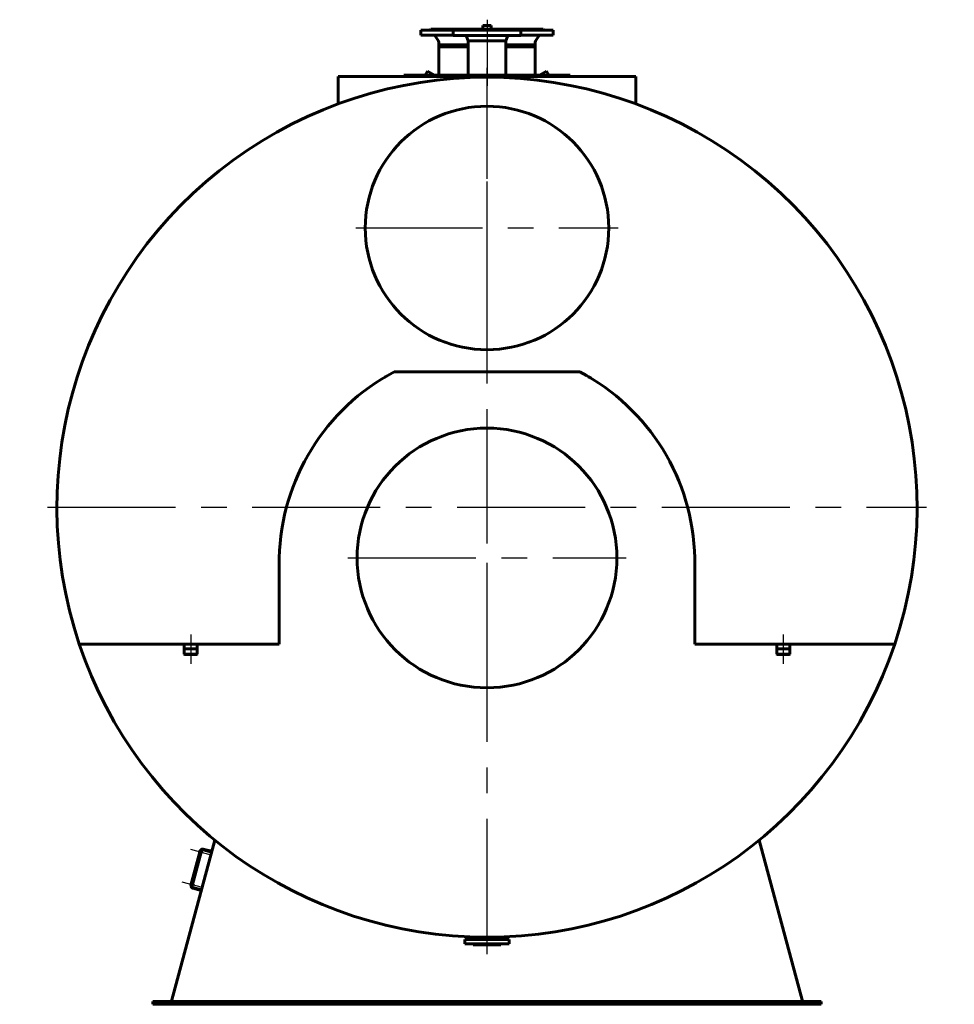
# Model space of a CAD drawing. Header units: millimetres. Extents: x 0 to 6556, y -154 to 841.
# Tile 5 of 6: x 4677 to 4908, y -121 to 122. Entities that reach past the tile are written whole.
import ezdxf

# ---------------------------------------------------------------- set-up
doc = ezdxf.new("R2010")
doc.units = ezdxf.units.MM
for name, pattern in [('CENTER_per12_scale0.984252', [50, 31.25, -6.25, 6.25, -6.25]), ('CENTER_per13_scale0.994613', [50.526316, 31.578947, -6.315789, 6.315789, -6.315789]), ('CENTER_per1_scale0.029528', [1.5, 0.9375, -0.1875, 0.1875, -0.1875]), ('CENTER_per1_scale0.087450', [4.442449, 2.776531, -0.555306, 0.555306, -0.555306]), ('CENTER_per1_scale0.163386', [8.3, 5.1875, -1.0375, 1.0375, -1.0375]), ('CENTER_per1_scale0.334646', [17, 10.625, -2.125, 2.125, -2.125]), ('CENTER_per1_scale0.393701', [20, 12.5, -2.5, 2.5, -2.5]), ('CENTER_per1_scale0.748031', [38, 23.75, -4.75, 4.75, -4.75]), ('CENTER_per3_scale0.970436', [49.298143, 30.811339, -6.162268, 6.162268, -6.162268]), ('CENTER_per3f_scale0.993313', [50.460317, 31.537698, -6.30754, 6.30754, -6.30754])]:
    doc.linetypes.add(name, pattern=pattern)

# ---------------------------------------------------------------- blocks, each defined once
blk = doc.blocks.new('Проекция_11')
at = {"color": 7, "linetype": 'CENTER_per1_scale0.029528', "lineweight": 25}
for p, q in [((0, 122.03), (0, 117.27)), ((0, -108.3), (0, -103.53))]:
    blk.add_line(p, q, dxfattribs=at)
at = {"color": 7, "linetype": 'CENTER_per1_scale0.393701', "lineweight": 25}
blk.add_line((0, 121.83), (0, 115.83), dxfattribs=at)
at = {"color": 7, "linetype": 'Continuous', "lineweight": 60}
for p, q in [((-16.33, 119.43), (-8.33, 119.43)), ((-16.33, 119.43), (-16.33, 118.23)), ((-13.83, 119.7), (-6.27, 119.7)), ((8.33, 119.43), (-8.33, 119.43)), ((-8.33, 119.43), (-8.33, 118.17)), ((-6.37, 119.5), (2.44, 119.5)), ((-6.37, 119.5), (-6.37, 119.43)), ((-6.27, 119.7), (2.4, 119.7)), ((-6.27, 119.7), (-6.27, 119.6)), ((-1, 119.7), (-1, 120.63)), ((-1, 120.63), (1, 120.63)), ((1, 119.7), (1, 120.63)), ((2.4, 119.7), (6.27, 119.7)), ((2.44, 119.5), (6.37, 119.5)), ((6.27, 119.7), (13.83, 119.7)), ((6.27, 119.6), (6.27, 119.7)), ((6.37, 119.43), (6.37, 119.5)), ((8.33, 119.43), (16.33, 119.43)), ((8.33, 118.17), (8.33, 119.43)), ((16.33, 118.23), (16.33, 119.43)), ((-16.33, 118.23), (-8.33, 118.23)), ((-12.6, 117.84), (-11.96, 116.75)), ((8.33, 118.17), (-8.33, 118.17)), ((-5.07, 117.89), (-4.67, 116.86)), ((-4.67, 116.86), (-4.67, 108.37)), ((-4.67, 116.86), (4.67, 116.86)), ((4.67, 116.86), (5.07, 117.89)), ((4.67, 108.37), (4.67, 116.86)), ((8.33, 118.23), (16.33, 118.23)), ((11.96, 116.75), (12.6, 117.84)), ((-11.85, 116.35), (-11.85, 115.8)), ((-11.85, 115.8), (-4.67, 115.8)), ((-11.85, 115.8), (-11.83, 115.79)), ((-4.67, 115.37), (-11.85, 115.37)), ((-11.85, 115.37), (-11.85, 108.37)), ((-11.83, 115.79), (-11.83, 115.37)), ((-4.67, 115.79), (-11.83, 115.79)), ((4.67, 115.8), (11.85, 115.8)), ((11.83, 115.79), (4.67, 115.79)), ((11.85, 115.37), (4.67, 115.37)), ((11.83, 115.79), (11.85, 115.8)), ((11.83, 115.37), (11.83, 115.79)), ((11.85, 115.8), (11.85, 116.35)), ((11.85, 108.37), (11.85, 115.37)), ((-14.68, 109.37), (-15.25, 108.37)), ((-12.95, 108.37), (-14.68, 109.37)), ((14.68, 109.37), (12.95, 108.37)), ((14.68, 109.37), (15.25, 108.37)), ((36.67, 108.03), (-36.67, 108.03)), ((-36.67, 108.03), (-36.67, 101.28)), ((-20.5, 108.37), (-11.17, 108.37)), ((-20.5, 108.37), (-20.5, 108.03)), ((11.17, 108.37), (-11.17, 108.37)), ((-11.17, 108.37), (-11.17, 108.03)), ((11.17, 108.37), (20.5, 108.37)), ((11.17, 108.03), (11.17, 108.37)), ((20.5, 108.03), (20.5, 108.37)), ((36.67, 101.28), (36.67, 108.03)), ((-24.81, 34.17), (-24.8, 34.16)), ((-22.9, 35.23), (22.9, 35.23)), ((-51.2, -31.87), (-51.2, -10.63)), ((51.2, -10.63), (51.2, -31.87)), ((-100.45, -31.87), (-100.31, -31.87)), ((-100.31, -31.87), (-51.2, -31.87)), ((-74.61, -31.87), (-74.61, -33)), ((-71.39, -33), (-74.61, -33)), ((-74.59, -33), (-74.59, -34.33)), ((-71.41, -34.33), (-71.41, -33)), ((-71.39, -33), (-71.39, -31.87)), ((51.2, -31.87), (100.31, -31.87)), ((71.39, -31.87), (71.39, -33)), ((74.61, -33), (71.39, -33)), ((71.41, -33), (71.41, -34.33)), ((74.59, -34.33), (74.59, -33)), ((74.61, -33), (74.61, -31.87)), ((100.31, -31.87), (100.45, -31.87)), ((-74.59, -34.33), (-71.41, -34.33)), ((-74.59, -34.33), (-74.53, -34.4)), ((-71.47, -34.4), (-74.53, -34.4)), ((-71.47, -34.4), (-71.41, -34.33)), ((71.41, -34.33), (74.59, -34.33)), ((71.41, -34.33), (71.47, -34.4)), ((74.53, -34.4), (71.47, -34.4)), ((74.53, -34.4), (74.59, -34.33)), ((-77.73, -119.82), (-67.1, -80.15)), ((-69.91, -82.38), (-67.85, -82.93)), ((67.1, -80.15), (77.73, -119.82)), ((-70.71, -82.79), (-72.99, -91.29)), ((-72.68, -91.44), (-70.37, -82.81)), ((-70.79, -82.86), (-70.88, -83.2)), ((-70.85, -83.25), (-70.83, -83.25)), ((-70.72, -82.83), (-70.74, -82.83)), ((-70.58, -82.82), (-70.71, -82.79)), ((-70.58, -82.82), (-70.56, -82.76)), ((-70.48, -83.23), (-70.29, -83.28)), ((-70.23, -83.08), (-70.43, -83.03)), ((-70.29, -83.28), (-70.23, -83.08)), ((-69.96, -82.57), (-67.9, -83.12)), ((-72.93, -90.84), (-73.02, -91.18)), ((-72.99, -91.23), (-72.97, -91.24)), ((-72.86, -91.32), (-72.99, -91.29)), ((-72.86, -90.82), (-72.88, -90.81)), ((-72.87, -91.38), (-72.86, -91.32)), ((-72.62, -91.22), (-72.43, -91.27)), ((-72.37, -91.06), (-72.57, -91.01)), ((-70.44, -92.59), (-72.5, -92.04)), ((-70.38, -92.4), (-72.45, -91.84)), ((-72.43, -91.27), (-72.37, -91.06)), ((-2.29, -104.08), (-2.4, -104.37)), ((2.4, -104.37), (2.29, -104.08)), ((-5.5, -104.63), (3.89, -104.63)), ((-5.5, -104.63), (-5.5, -105.77)), ((-5.5, -105.77), (3.89, -105.77)), ((-3.4, -105.87), (-3.4, -105.97)), ((3.4, -105.97), (-3.4, -105.97)), ((3.4, -105.97), (3.4, -105.87)), ((3.89, -104.63), (5.5, -104.63)), ((3.89, -105.77), (5.5, -105.77)), ((5.5, -105.77), (5.5, -104.63)), ((-82.33, -119.97), (82.33, -119.97)), ((-82.33, -119.97), (-82.33, -120.63)), ((-82.33, -120.63), (82.33, -120.63)), ((-77.2, -119.97), (-77.73, -119.82)), ((-77.08, -119.97), (-77.23, -119.93)), ((77.08, -119.97), (77.23, -119.93)), ((77.2, -119.97), (77.73, -119.82)), ((82.33, -119.97), (82.33, -120.63))]:
    blk.add_line(p, q, dxfattribs=at)
at = {"color": 7, "linetype": 'CENTER_per3_scale0.970436', "lineweight": 25}
blk.add_line((0, 120.23), (0, 105.7), dxfattribs=at)
at = {"color": 7, "linetype": 'CENTER_per3f_scale0.993313', "lineweight": 25}
for p, q in [((0, -106.43), (0, 110.17)), ((-108.3, 1.87), (108.3, 1.87))]:
    blk.add_line(p, q, dxfattribs=at)
at = {"color": 7, "linetype": 'CENTER_per12_scale0.984252', "lineweight": 25}
for p, q in [((0, 38.37), (0, 103.03)), ((-32.33, 70.7), (32.33, 70.7))]:
    blk.add_line(p, q, dxfattribs=at)
at = {"color": 7, "linetype": 'CENTER_per13_scale0.994613', "lineweight": 25}
for p, q in [((0, -44.97), (0, 23.7)), ((-34.33, -10.63), (34.33, -10.63))]:
    blk.add_line(p, q, dxfattribs=at)
at = {"color": 7, "linetype": 'CENTER_per1_scale0.748031', "lineweight": 25}
for p, q in [((-73, -29.53), (-73, -36.73)), ((73, -29.53), (73, -36.73))]:
    blk.add_line(p, q, dxfattribs=at)
at = {"color": 7, "linetype": 'CENTER_per1_scale0.163386', "lineweight": 25}
for p, q in [((-73.05, -82.43), (-68.01, -83.79)), ((-75.19, -90.42), (-70.15, -91.77))]:
    blk.add_line(p, q, dxfattribs=at)
at = {"color": 7, "linetype": 'CENTER_per1_scale0.087450', "lineweight": 25}
blk.add_line((0, -106.7), (0, -101.74), dxfattribs=at)
at = {"color": 7, "linetype": 'CENTER_per1_scale0.334646', "lineweight": 25}
blk.add_line((0, -108.1), (0, -102.3), dxfattribs=at)
at = {"color": 7, "linetype": 'Continuous', "lineweight": 60}
for centre, radius in [((0, 70.7), 30), ((0, -10.63), 32)]:
    blk.add_circle(centre, radius, dxfattribs=at)
for centre, radius, start, end in [((-14.1, 119.7), 0.267, 270, 0), ((-6.37, 119.6), 0.1, 270, 0), ((6.37, 119.6), 0.1, 180, 270), ((14.1, 119.7), 0.267, 180, 270), ((-13.29, 117.43), 0.8, 30.4555, 90), ((-12.65, 116.35), 0.8, 0, 30.4555), ((-5.57, 117.7), 0.533, 21.211, 61.045), ((5.57, 117.7), 0.533, 118.955, 158.789), ((12.65, 116.35), 0.8, 149.5445, 180), ((13.29, 117.43), 0.8, 90, 149.5445), ((0, 1.87), 105.97, 341.4375, 198.5625), ((2.15, -11.88), 53.36, 117.9963, 178.6571), ((0, -10.63), 51.2, 118.9746, 119.5628), ((-1.88, -11.72), 53.09, 1.1706, 62.176), ((0, -10.63), 51.2, 60.0131, 61.0254), ((0, 1.87), 105.97, 198.5625, 341.4375), ((-70.05, -82.89), 0.533, 75, 165), ((-70.84, -83.21), 0.04, 165, 255), ((-70.75, -82.87), 0.04, 75, 165), ((-70.05, -82.89), 0.333, 75, 165), ((-72.98, -91.19), 0.04, 165, 255), ((-72.89, -90.85), 0.04, 75, 165), ((-72.36, -91.52), 0.533, 165, 255), ((-72.36, -91.52), 0.333, 165, 255), ((-3.5, -105.87), 0.1, 360, 90), ((-2.78, -104.23), 0.4, 270, 339.8216), ((2.78, -104.23), 0.4, 200.1784, 270), ((3.5, -105.87), 0.1, 90, 180), ((-78.44, -124.63), 4.86, 75.5679, 81.5874), ((78.48, -124.8), 5.03, 98.5158, 104.329)]:
    blk.add_arc(centre, radius, start, end, dxfattribs=at)

msp = doc.modelspace()

# ---------------------------------------------------------------- block references
msp.add_blockref('Проекция_11', (4792.57, 0))

doc.saveas('drawing.dxf')
